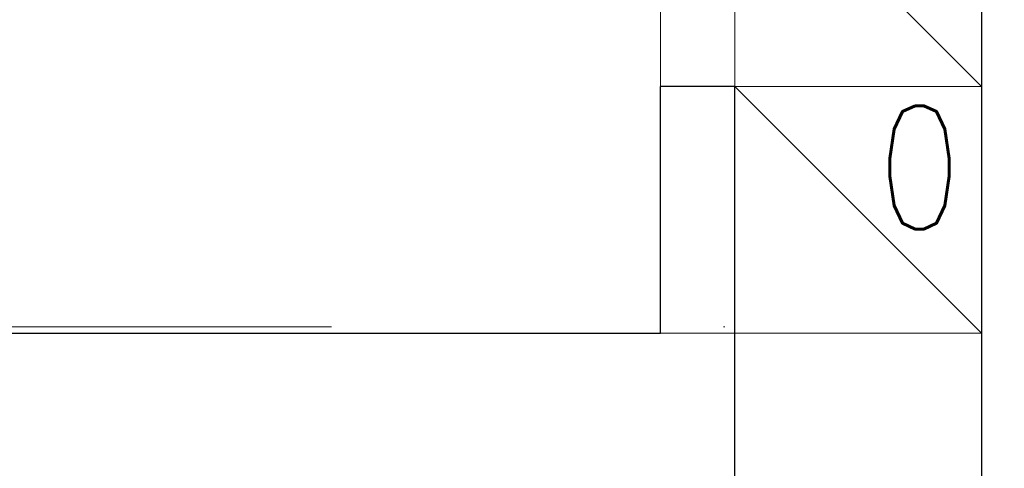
# Model space of a CAD drawing. Header units: millimetres. Extents: x 28291 to 177760, y -399809 to -170937.
# Tile 157 of 256: x 51601 to 51681, y -194651 to -194614. Entities that reach past the tile are written whole.
import ezdxf

# ---------------------------------------------------------------- set-up
doc = ezdxf.new("R2010")
doc.units = ezdxf.units.MM
doc.linetypes.add('DASHDOT', pattern=[25.4, 12.7, -6.35, 0, -6.35])
doc.layers.get('0').update_dxf_attribs({"lineweight": 0})
for name, color, linetype, lineweight in [('!! 0_ Istn-sciany', 3, 'Continuous', 30), ('!! 0_ Istn-widok', 1, 'Continuous', 15), ('!! 0_Istn-went', 5, 'Continuous', 13), ('!! wymiary osi', 250, 'Continuous', 9), ('0-osie-liniA', 14, 'DASHDOT', 5)]:
    doc.layers.add(name, color=color, linetype=linetype, lineweight=lineweight)
doc.styles.add('ARCHETYP', font='romans.shx', dxfattribs={"height": 15})
doc.styles.add('TXT', font='simplex.shx')
doc.dimstyles.new('DIM50', dxfattribs={"dimscale": 5, "dimtxt": 2.5, "dimasz": 1.5, "dimexe": 0, "dimexo": 0, "dimgap": 0.5, "dimtad": 1, "dimdec": 4, "dimrnd": 0.5, "dimdsep": 46, "dimtxsty": 'TXT', "dimblk1": 'TICK1', "dimblk2": 'TICK1', "dimsah": 1, "dimcen": 0, "dimse1": 1, "dimse2": 1, "dimclrd": 1, "dimclre": 7, "dimclrt": 9, "dimadec": 0, "dimazin": 0, "dimtfac": 1, "dimtdec": 4, "dimtmove": 2, "dimatfit": 3, "dimldrblk": 'TICK1', "dimfxl": 1, "dimtolj": 1, "dimarcsym": 0})

# ---------------------------------------------------------------- blocks, each defined once
blk = doc.blocks.new('BLOK OSI')
at = {"layer": '0-osie-liniA', "ltscale": 5}
blk.add_lwpolyline([(48639.25763, -194702.0883), (55442.2848, -194702.0883)], dxfattribs=at)
blk = doc.blocks.new('TICK1')
at = {"color": 0}
for p, q in [((0, -1.4), (0, 1.4)), ((0, 0), (-1, 0))]:
    blk.add_line(p, q, dxfattribs=at)
at = {"color": 2}
blk.add_line((-1, -1), (1, 1), dxfattribs=at)
blk = doc.blocks.new('*D2566')
at = {"layer": '!! wymiary osi', "color": 1, "lineweight": -2, "transparency": 16777216}
blk.add_line((51358.205, -194783.088), (51358.205, -194659.088), dxfattribs=at)
at = {"layer": 'DEFPOINTS', "color": 0, "transparency": 16777216}
for p in [(51358.205, -194651.588), (51678.711, -194651.588), (51678.711, -194790.588)]:
    blk.add_point(p, dxfattribs=at)
at = {"layer": '!! wymiary osi', "color": 1, "lineweight": -2, "transparency": 16777216, "xscale": 7.5, "yscale": 7.5, "zscale": 7.5}
for p, rotation in [((51358.205, -194651.588), 90), ((51358.205, -194790.588), 270)]:
    blk.add_blockref('TICK1', p, dxfattribs=dict(at, rotation=rotation))
at = {"layer": '!! wymiary osi', "color": 9, "transparency": 16777216, "insert": (51349.455, -194721.088), "char_height": 12.5, "attachment_point": 5, "rotation": 90, "style": 'TXT'}
blk.add_mtext('\\A1;139', dxfattribs=at)

msp = doc.modelspace()

# ---------------------------------------------------------------- linework, layer by layer
at = {"layer": '!! 0_ Istn-sciany'}
for points in [[(51678.71142, -194579.5883), (51678.71142, -194651.5883)], [(51652.71142, -194639.5883), (51652.71142, -194619.5883)], [(51658.71142, -194619.5883), (51652.71142, -194619.5883)], [(51658.71142, -194651.5883), (51658.71142, -194619.5883)], [(51488.21802, -194639.5883), (51652.71142, -194639.5883)]]:
    msp.add_lwpolyline(points, dxfattribs=at)
at = {"layer": '!! 0_ Istn-widok'}
msp.add_lwpolyline([(51658.71142, -194639.5883), (51652.71142, -194639.5883)], dxfattribs=at)
at = {"layer": '!! 0_Istn-went'}
for points in [[(51652.71142, -194619.5883), (51652.71142, -194579.5883)], [(51658.71142, -194599.5883), (51678.71142, -194619.5883)], [(51658.71142, -194619.5883), (51678.71142, -194639.5883)]]:
    msp.add_lwpolyline(points, dxfattribs=at)
for points in [[(51658.71142, -194619.5883), (51678.71142, -194619.5883), (51678.71142, -194599.5883), (51658.71142, -194599.5883)], [(51658.71142, -194639.5883), (51678.71142, -194639.5883), (51678.71142, -194619.5883), (51658.71142, -194619.5883)]]:
    msp.add_lwpolyline(points, close=True, dxfattribs=at)

# ---------------------------------------------------------------- block references
at = {"layer": '!! 0_ Istn-sciany'}
msp.add_blockref('BLOK OSI', (0, 63), dxfattribs=at)

# ---------------------------------------------------------------- texts
at = {"layer": '!! 0_Istn-went', "style": 'ARCHETYP', "width": 0.8}
msp.add_text('0', height=10, rotation=0, dxfattribs=at).set_placement((51670.25318, -194631.15141))

# ---------------------------------------------------------------- dimensions: what is measured, and where the dimension line sits
at = {"layer": '!! wymiary osi'}
dim = msp.add_linear_dim(base=(51358.20534, -194651.5883), p1=(51678.71142, -194790.5883), p2=(51678.71142, -194651.5883), angle=90, dimstyle='DIM50', dxfattribs=at)
dim.commit()
dim.dimension.update_dxf_attribs({"geometry": '*D2566', "text_midpoint": (51349.45534, -194721.0883)})

doc.saveas('drawing.dxf')
